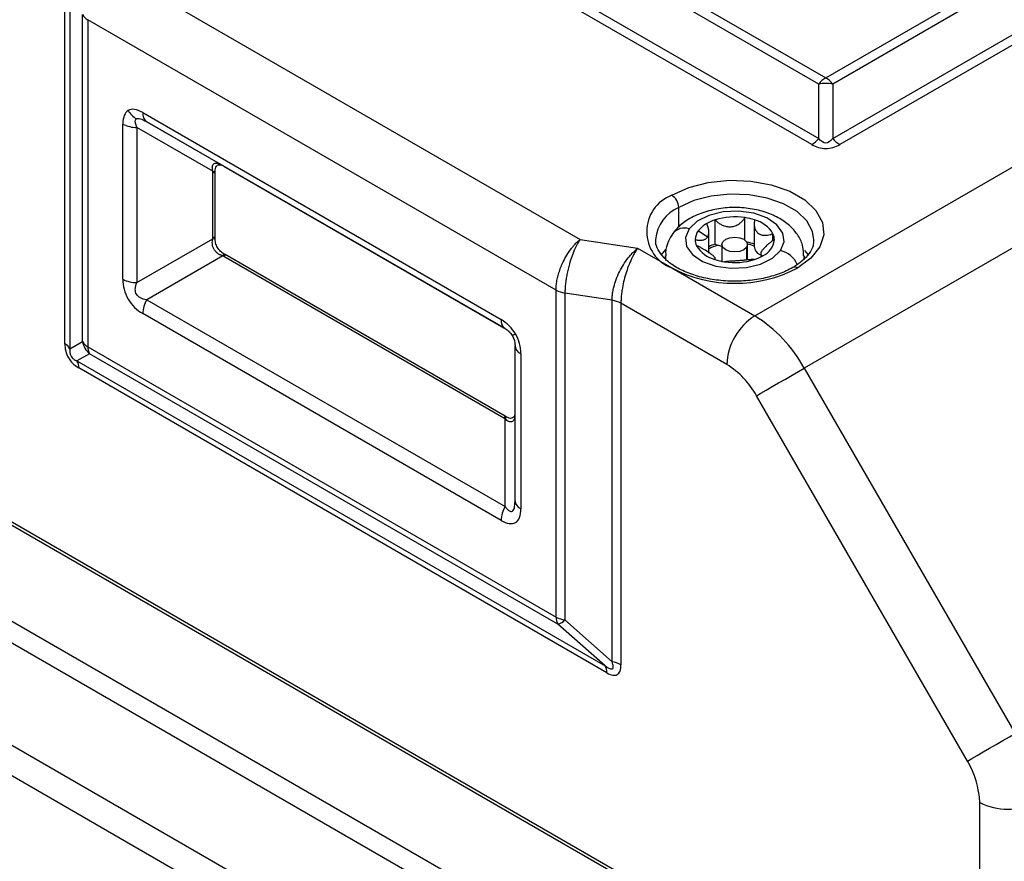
# Model space of a CAD drawing. Header units: millimetres. Extents: x 0 to 838, y 0 to 648.
# Tile 55 of 59: x 692 to 741, y 543 to 586. Entities that reach past the tile are written whole.
import ezdxf

# ---------------------------------------------------------------- set-up
doc = ezdxf.new("R2010")
doc.units = ezdxf.units.MM
doc.header["$LTSCALE"] = 3

msp = doc.modelspace()

# ---------------------------------------------------------------- linework, layer by layer
for p, q in [((731.924559, 582.268059), (708.261866, 595.928241)), ((708.615419, 596.241738), (732.278113, 582.581556)), ((705.24397, 594.922221), (731.924559, 579.519845)), ((731.571006, 579.206347), (704.890417, 594.608723)), ((732.278113, 582.581556), (746.584333, 590.840362)), ((746.937886, 590.526864), (732.631666, 582.268059)), ((696.594604, 587.858702), (719.87836, 574.417276)), ((693.835527, 569.147425), (693.835527, 587.410198)), ((694.094346, 587.151407), (694.094346, 568.888634)), ((694.732103, 569.257086), (694.732103, 585.777382)), ((718.653615, 571.858409), (694.990922, 585.518591)), ((694.990922, 585.518591), (694.990922, 568.998295)), ((728.692326, 570.553694), (754.14817, 585.24904)), ((732.631666, 579.519845), (742.566089, 585.254865)), ((742.653603, 584.787786), (732.985219, 579.206347)), ((756.64817, 582.610024), (731.192326, 567.914678)), ((731.924559, 579.519845), (731.924559, 582.268059)), ((732.631666, 582.268059), (732.631666, 579.519845)), ((697.771302, 580.822262), (715.873235, 570.372239)), ((696.771302, 572.405995), (696.771302, 580.244787)), ((701.320172, 577.85754), (697.478408, 580.075703)), ((697.478408, 580.075703), (697.478408, 572.236912)), ((716.080342, 569.914417), (697.978408, 580.364441)), ((697.978408, 580.364441), (701.820172, 578.146277)), ((701.755442, 578.172458), (701.774925, 578.166622)), ((701.815956, 578.148173), (701.825628, 578.143128)), ((701.877546, 578.113157), (716.019682, 569.949075)), ((701.316886, 574.523226), (701.316886, 577.789389)), ((701.42828, 574.526819), (701.42828, 577.792982)), ((724.853491, 575.036654), (724.853491, 576.035372)), ((728.193113, 574.389359), (728.193113, 575.51878)), ((726.686326, 574.179101), (726.686326, 575.403912)), ((728.664699, 575.285909), (728.664699, 574.056774)), ((726.295872, 574.529482), (725.833857, 574.843971)), ((726.371841, 573.729513), (726.371841, 574.802212)), ((729.612034, 574.353284), (729.612034, 574.705099)), ((697.478408, 572.236912), (701.320172, 574.455075)), ((719.87836, 574.417276), (722.776137, 573.969037)), ((727.031919, 574.157594), (727.031919, 573.310658)), ((728.331919, 573.380906), (728.331919, 574.157594)), ((701.820172, 573.58905), (697.978408, 571.370886)), ((716.019682, 565.388053), (701.877546, 573.552134)), ((716.078491, 565.482726), (701.936355, 573.646807)), ((722.776137, 573.969037), (724.499938, 572.973908)), ((723.968652, 573.627996), (724.195078, 573.901009)), ((724.20674, 573.34581), (724.181919, 573.587336)), ((724.181919, 573.586015), (724.181919, 573.426992)), ((726.699138, 573.396991), (726.699138, 573.52785)), ((728.282539, 574.014134), (728.282539, 573.376396)), ((728.991996, 573.698675), (728.991996, 573.530164)), ((731.181918, 573.584695), (731.165558, 573.390879)), ((731.181919, 573.432915), (731.181919, 573.586015)), ((724.499938, 572.973908), (728.692326, 570.553694)), ((718.653615, 555.338113), (718.653615, 571.858409)), ((721.482042, 571.340827), (719.101903, 571.708996)), ((719.101903, 571.708996), (719.101903, 555.1887)), ((697.978408, 571.370886), (716.080342, 560.920862)), ((721.482042, 553.078054), (721.482042, 571.340827)), ((721.93033, 571.191414), (721.93033, 552.928641)), ((727.278113, 568.104204), (721.93033, 571.191414)), ((715.873235, 560.223921), (697.771302, 570.673944)), ((716.080342, 569.914057), (716.080342, 569.914417)), ((739.702734, 531.944491), (675.356017, 569.09106)), ((739.952713, 531.969245), (675.605996, 569.115814)), ((694.094346, 568.888634), (694.732103, 569.257086)), ((695.085656, 568.644714), (694.4479, 568.276262)), ((694.990922, 568.998295), (718.653615, 555.338113)), ((718.748349, 554.984532), (695.085656, 568.644714)), ((716.580342, 561.2096), (716.580342, 569.048392)), ((716.873235, 568.640188), (716.873235, 560.801396)), ((694.4479, 568.276262), (721.128489, 552.873886)), ((721.223223, 552.520304), (694.542634, 567.92268)), ((731.192326, 567.914678), (741.84918, 549.456466)), ((671.892764, 566.255054), (734.790095, 529.945198)), ((739.434967, 548.062582), (728.778113, 566.520795)), ((733.96559, 529.305873), (671.492524, 565.370807)), ((716.080342, 560.920862), (716.080342, 565.356829)), ((674.66687, 558.386719), (727.525258, 527.872221)), ((727.039634, 526.59962), (674.584087, 556.881563)), ((719.101903, 555.1887), (721.482042, 553.078054)), ((721.128489, 552.873886), (718.748349, 554.984532)), ((740.056287, 537.047838), (740.056287, 545.971757))]:
    msp.add_line(p, q)
at = {"flags": 128}
for points in [[(724.499938, 576.647745), (725.353898, 577.033971), (726.343155, 577.290995), (727.410215, 577.403882), (728.493066, 577.366069), (729.528776, 577.179755), (730.457153, 576.855768), (731.224244, 576.412936), (731.785468, 575.876995), (732.108208, 575.279092), (732.173709, 574.653976), (731.978162, 574.037975), (731.532934, 573.466889), (730.863899, 572.973908)], [(731.681859, 574.389953), (731.616398, 574.818792), (731.329518, 575.350261), (730.830652, 575.826653), (730.148794, 576.220282), (729.32357, 576.50827), (728.402939, 576.673883), (727.440405, 576.707494), (726.491906, 576.607151), (725.612567, 576.378684), (724.853491, 576.035372)], [(729.991996, 573.850788), (730.174289, 574.289892), (730.112612, 574.740024), (729.813002, 575.157123), (729.304786, 575.500359), (728.637713, 575.736135), (727.87708, 575.841371), (727.097343, 575.805766), (726.374829, 575.632804), (725.780261, 575.339418), (725.371841, 574.954325)], [(725.371841, 574.954325), (725.189548, 574.51522), (725.251225, 574.065088), (725.550835, 573.647989), (726.059051, 573.304753), (726.726124, 573.068977), (727.486757, 572.963741), (728.266494, 572.999347), (728.989008, 573.172308), (729.583576, 573.465695), (729.991996, 573.850788)], [(727.081298, 574.301054), (727.222117, 574.422821), (727.432937, 574.504211), (727.681661, 574.532831), (727.930425, 574.504324), (728.141356, 574.423031), (728.282342, 574.301328), (728.331918, 574.157742), (728.282539, 574.014134)], [(727.031919, 574.06214), (726.971718, 574.075251), (726.816942, 574.121803)], [(728.282539, 574.014134), (728.14172, 573.892366), (727.9309, 573.810977), (727.682176, 573.782357), (727.433412, 573.810863), (727.222481, 573.892156), (727.081495, 574.01386), (727.031919, 574.157445), (727.081298, 574.301054)], [(731.203118, 573.864977), (731.329518, 573.71718), (731.388544, 573.637507)], [(728.778113, 566.520795), (729.000377, 566.649142), (729.268447, 566.803931), (729.572021, 566.979213), (729.899433, 567.168252), (730.238101, 567.363784), (730.57501, 567.558295), (730.897212, 567.744309), (731.192326, 567.914678)], [(739.434967, 548.062582), (739.657231, 548.190929), (739.925301, 548.345718), (740.228875, 548.521), (740.556287, 548.710039), (740.894955, 548.905571), (741.231864, 549.100082), (741.554066, 549.286096), (741.84918, 549.456466)]]:
    msp.add_lwpolyline(points, dxfattribs=at)
for centre, radius, start, end in [((695.27563, 586.062148), 0.613607, 207.651121, 242.3550875), ((732.950577, 581.467059), 1.301658, 121.1058994, 142.0212651), ((731.605648, 581.467059), 1.301658, 37.9787349, 58.8941006), ((732.278113, 580.493135), 1.809794, 78.7345052, 101.2654948), ((698.04705, 581.508971), 1.159563, 209.643512, 239.4515506), ((698.271961, 580.772993), 0.503078, 174.379621, 234.3019615), ((697.449598, 581.518319), 1.442903, 241.9597609, 271.1440967), ((730.898541, 580.320845), 1.301658, 301.1058994, 322.0212651), ((733.657684, 580.320845), 1.301658, 217.9787349, 238.8941006), ((701.316978, 579.515194), 1.725805, 269.9969596, 273.6977459), ((701.430547, 579.569652), 1.715666, 266.3114404, 269.934135), ((725.19711, 574.810827), 1.964769, 110.7834208, 249.2165792), ((724.085883, 576.000442), 0.768402, 2.6054785, 57.3945217), ((725.618833, 574.248339), 1.944026, 113.184245, 175.0772948), ((727.684409, 572.251616), 3.306531, 81.1500017, 107.568883), ((727.754426, 572.590788), 2.960673, 71.6538366, 81.4790291), ((726.923716, 574.021091), 1.365622, 118.9353192, 142.9459853), ((727.384094, 573.258715), 2.255826, 108.0181563, 119.8002811), ((728.305794, 573.931101), 1.518332, 30.6483956, 75.4857808), ((701.316978, 576.249031), 1.725805, 269.9969596, 273.6977459), ((725.137344, 574.240385), 0.751464, 71.8169218, 140.3665206), ((726.438932, 574.388752), 0.757192, 143.0446435, 178.73325), ((728.974397, 574.398507), 0.707516, 0.09015, 25.6794014), ((701.208624, 576.188091), 1.736602, 273.682873, 277.2763845), ((726.38944, 574.406605), 0.707516, 180.09015, 205.6794014), ((727.058043, 574.874011), 1.518332, 210.6483956, 255.4857808), ((727.423157, 571.934387), 2.362554, 108.1725146, 116.4227761), ((727.420184, 572.092235), 2.117321, 106.5533436, 119.6781203), ((727.207606, 575.189883), 1.137283, 242.7189615, 249.9093955), ((727.765462, 571.404559), 2.920579, 71.6210958, 79.4803319), ((727.785984, 571.636794), 2.598833, 70.2149001, 77.8949436), ((729.157037, 574.102488), 0.494455, 185.3047438, 244.7787756), ((728.682282, 574.502465), 1.004907, 294.6146884, 354.1259361), ((703.264992, 572.62611), 1.736305, 142.7233131, 146.3174408), ((703.371928, 572.689458), 1.72551, 146.3016371, 150.0030459), ((727.979743, 575.546397), 2.255826, 288.0181563, 299.8002811), ((729.697442, 572.626425), 1.259296, 24.7739177, 76.4729944), ((727.609411, 576.214324), 2.960673, 251.6538366, 261.4790291), ((727.679428, 576.553497), 3.306531, 261.1500017, 287.568883), ((727.681919, 579.115108), 6.916599, 242.6096722, 297.3903278), ((730.717327, 572.769157), 0.251806, 54.4029623, 114.0716823), ((697.449598, 573.679527), 1.442903, 241.9597609, 271.1440967), ((719.282584, 572.998308), 1.301911, 241.1111612, 262.022666), ((699.213267, 570.624686), 1.442806, 148.8562722, 178.0435014), ((721.301361, 570.051514), 1.301911, 61.1111612, 82.022666), ((730.348545, 567.964483), 3.07361, 122.6054783, 177.3945215), ((724.874794, 564.433597), 7.213123, 28.8556089, 58.0453284), ((716.373895, 570.322969), 0.503078, 174.379621, 234.3019615), ((879.811578, 286.911383), 326.453499, 119.99585399, 120.02806451), ((693.550819, 568.603868), 0.613607, 27.651121, 62.3550875), ((695.27563, 569.541853), 0.613607, 207.651121, 242.3550875), ((695.741698, 569.431728), 1.024589, 189.8140227, 230.1859774), ((695.604147, 568.973114), 0.613742, 177.6485238, 212.3492041), ((717.080799, 569.098298), 0.502939, 185.6947993, 245.6253417), ((693.929409, 567.947862), 0.613742, 357.6485238, 32.3492041), ((724.987593, 564.432146), 4.327874, 28.8556089, 58.0453284), ((717.514063, 564.525377), 1.72551, 146.3016371, 150.0030459), ((717.617993, 564.596483), 1.715371, 150.0649823, 153.6882785), ((717.080799, 561.259506), 0.502939, 185.6947993, 245.6253417), ((717.3152, 560.174662), 1.442806, 148.8562722, 178.0435014), ((719.26684, 555.312932), 0.613742, 177.6485238, 212.3492041), ((719.282584, 556.478013), 1.301911, 241.1111612, 262.022666), ((718.525961, 555.77784), 0.82389, 285.6597784, 314.3509734), ((720.609998, 552.545486), 0.613742, 357.6485238, 32.3492041), ((721.301361, 551.788741), 1.301911, 61.1111612, 82.022666), ((735.730392, 545.823982), 4.328419, 1.9564986, 31.1437278), ((741.470501, 548.701179), 3.074044, 242.6096722, 297.3903278)]:
    msp.add_arc(centre, radius, start, end)
for points, knots in [([(697.771302, 580.822262), (697.621872, 580.908526), (697.481211, 580.963496), (697.232965, 581.001879), (697.125524, 580.985269), (697.039251, 580.935449)], [0, 0, 0, 0, 0.5, 0.5, 1, 1, 1, 1]), ([(697.039251, 580.935449), (696.952978, 580.885628), (696.884882, 580.80087), (696.794018, 580.566659), (696.771302, 580.417342), (696.771302, 580.244787)], [0, 0, 0, 0, 0.5, 0.5, 1, 1, 1, 1]), ([(732.631666, 579.519845), (732.504592, 579.347299), (732.383829, 579.287821), (732.172396, 579.287821), (732.051633, 579.347299), (731.924559, 579.519845)], [0, 0, 0, 0, 0.5, 0.5, 1, 1, 1, 1]), ([(731.571006, 579.206347), (731.791485, 579.079067), (732.034545, 579.009056), (732.52168, 579.009056), (732.76474, 579.079067), (732.985219, 579.206347)], [0, 0, 0, 0, 0.5, 0.5, 1, 1, 1, 1]), ([(701.320172, 577.85754), (701.3139, 577.87878), (701.301601, 577.920429), (701.291267, 577.980677), (701.287408, 578.03704), (701.291457, 578.108977), (701.315055, 578.188004), (701.377399, 578.251431), (701.467387, 578.275465), (701.576121, 578.259682), (701.695469, 578.214972), (701.777681, 578.169685), (701.820172, 578.146277)], [0, 0, 0, 0, 0.06608126, 0.129575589, 0.190957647, 0.250752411, 0.378710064, 0.500807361, 0.622673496, 0.750505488, 0.871046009, 1, 1, 1, 1]), ([(701.428574, 577.853987), (701.429626, 577.962573), (701.44935, 578.060945), (701.550902, 578.185808), (701.631981, 578.204689), (701.722948, 578.183158)], [0, 0, 0, 0, 0.5, 0.5, 1, 1, 1, 1]), ([(701.42828, 577.792982), (701.42828, 577.798673), (701.428288, 577.804359), (701.428303, 577.810041), (701.428319, 577.815723), (701.428342, 577.821401), (701.428373, 577.827074), (701.428421, 577.836056), (701.428489, 577.845027), (701.428574, 577.853987)], [0, 0, 0, 0, 0.00002090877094, 0.00002090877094, 0.00002090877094, 0.00004181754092, 0.00004181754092, 0.00004181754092, 0.00007492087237, 0.00007492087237, 0.00007492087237, 0.00007492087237]), ([(731.160824, 573.582058), (731.158103, 573.737234), (731.151847, 574.094085), (730.908238, 574.610559), (730.511885, 575.093287), (729.962784, 575.494042), (729.274102, 575.801799), (728.473812, 575.993192), (727.618059, 576.051763), (726.761829, 575.972549), (725.948215, 575.754417), (725.257933, 575.409213), (724.807998, 575.041054), (724.616036, 574.793752), (724.559042, 574.720328)], [0, 0, 0, 0, 0.061119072, 0.140551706, 0.22067665, 0.306133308, 0.397875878, 0.492539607, 0.587147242, 0.682028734, 0.778142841, 0.876772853, 0.96341396, 1, 1, 1, 1]), ([(726.686326, 575.403912), (726.708914, 575.38136), (726.753012, 575.337332), (726.824173, 575.278222), (726.896412, 575.226111), (726.970062, 575.181), (727.054364, 575.137592), (727.150513, 575.098912), (727.295892, 575.059848), (727.485218, 575.045492), (727.706054, 575.096111), (727.879299, 575.187695), (728.00961, 575.292345), (728.110173, 575.396571), (728.164776, 575.477027), (728.193113, 575.51878)], [0, 0, 0, 0, 0.05439418, 0.106189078, 0.155783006, 0.203595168, 0.250076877, 0.313287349, 0.374999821, 0.499165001, 0.62388658, 0.749214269, 0.827587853, 0.910524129, 1, 1, 1, 1]), ([(726.295872, 574.529482), (726.304887, 574.543222), (726.322939, 574.570733), (726.343188, 574.618522), (726.360652, 574.678562), (726.372201, 574.753228), (726.372306, 574.868952), (726.346727, 575.026164), (726.291818, 575.150813), (726.262998, 575.216238)], [0, 0, 0, 0, 0.082340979, 0.164874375, 0.249630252, 0.373514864, 0.500161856, 0.737645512, 1, 1, 1, 1]), ([(728.686319, 575.400977), (728.680898, 575.372702), (728.670316, 575.317504), (728.664019, 575.236775), (728.664541, 575.160412), (728.671928, 575.088292), (728.687158, 575.011711), (728.713128, 574.932329), (728.767141, 574.826808), (728.863495, 574.717235), (729.022602, 574.641221), (729.184369, 574.621146), (729.334283, 574.632398), (729.469295, 574.658108), (729.563266, 574.689044), (729.612034, 574.705099)], [0, 0, 0, 0, 0.054394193, 0.106189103, 0.155783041, 0.203595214, 0.250076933, 0.313287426, 0.374999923, 0.49916508, 0.623886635, 0.749214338, 0.827587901, 0.910524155, 1, 1, 1, 1]), ([(701.428574, 574.465474), (701.42852, 574.471196), (701.428473, 574.476914), (701.428434, 574.482627), (701.428395, 574.488341), (701.428363, 574.49405), (701.428338, 574.499755), (701.4283, 574.508787), (701.42828, 574.517809), (701.42828, 574.526819)], [0, 0, 0, 0, 0.00002090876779, 0.00002090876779, 0.00002090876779, 0.0000418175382, 0.0000418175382, 0.0000418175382, 0.00007492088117, 0.00007492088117, 0.00007492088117, 0.00007492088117]), ([(724.559042, 574.720328), (724.480278, 574.592121), (724.298979, 574.297014), (724.16899, 573.896529), (724.196849, 573.645518), (724.203014, 573.589973)], [0, 0, 0, 0, 0.374287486, 0.861538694, 1, 1, 1, 1]), ([(725.681925, 574.405492), (725.709997, 574.399791), (725.764797, 574.388664), (725.842414, 574.379086), (725.914262, 574.374978), (725.980635, 574.376542), (726.049796, 574.38435), (726.12011, 574.401154), (726.188816, 574.431689), (726.249461, 574.472659), (726.280499, 574.510659), (726.295872, 574.529482)], [0, 0, 0, 0, 0.108918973, 0.212619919, 0.311904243, 0.407615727, 0.500663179, 0.627202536, 0.75074303, 0.876535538, 1, 1, 1, 1]), ([(701.820172, 573.58905), (701.798385, 573.594385), (701.755662, 573.604848), (701.693604, 573.62874), (701.63468, 573.658301), (701.557433, 573.707572), (701.466445, 573.78735), (701.376696, 573.911153), (701.314604, 574.050912), (701.286974, 574.192424), (701.287265, 574.330073), (701.308959, 574.412482), (701.320172, 574.455075)], [0, 0, 0, 0, 0.06608126, 0.129575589, 0.190957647, 0.250752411, 0.378710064, 0.500807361, 0.622673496, 0.750505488, 0.871046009, 1, 1, 1, 1]), ([(701.883379, 573.677729), (701.822492, 573.71366), (701.762173, 573.757841), (701.647069, 573.869598), (701.593555, 573.937149), (701.508439, 574.084526), (701.476626, 574.164744), (701.437423, 574.320188), (701.429253, 574.394744), (701.428574, 574.465474)], [0, 0, 0, 0, 0.25, 0.25, 0.5, 0.5, 0.75, 0.75, 1, 1, 1, 1]), ([(718.653615, 571.858409), (718.654153, 571.895753), (718.655234, 571.970837), (718.664064, 572.089031), (718.678362, 572.211458), (718.698773, 572.338014), (718.725245, 572.468041), (718.757868, 572.600972), (718.796637, 572.73616), (718.841521, 572.872924), (718.892432, 573.01054), (718.949244, 573.14826), (719.04449, 573.35705), (719.197594, 573.641046), (719.381931, 573.909495), (719.551186, 574.114063), (719.701798, 574.273647), (719.81574, 574.366336), (719.87836, 574.417276)], [0, 0, 0, 0, 0.043021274, 0.086497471, 0.130432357, 0.174829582, 0.219692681, 0.265025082, 0.310830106, 0.357110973, 0.403870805, 0.451112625, 0.49883937, 0.622092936, 0.75904588, 0.82167233, 0.901995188, 1, 1, 1, 1]), ([(719.87836, 574.417276), (719.860487, 574.391769), (719.826057, 574.34263), (719.776651, 574.263164), (719.731512, 574.185118), (719.690676, 574.109449), (719.654132, 574.037639), (719.621825, 573.970772), (719.549869, 573.814723), (719.44693, 573.557938), (719.337261, 573.216768), (719.258137, 572.915781), (719.200844, 572.652194), (719.15632, 572.395569), (719.124966, 572.150559), (719.105506, 571.919217), (719.103096, 571.778619), (719.101903, 571.708996)], [0, 0, 0, 0, 0.044204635, 0.08515668, 0.122855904, 0.157302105, 0.188495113, 0.216434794, 0.241121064, 0.37807574, 0.501357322, 0.588444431, 0.673913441, 0.757783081, 0.840073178, 0.920804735, 1, 1, 1, 1]), ([(730.613919, 572.998662), (730.504532, 572.939639), (730.184067, 572.766723), (729.544416, 572.53613), (728.692287, 572.356041), (727.78239, 572.286304), (726.866319, 572.33126), (725.993562, 572.488449), (725.212174, 572.746599), (724.565467, 573.086043), (724.081616, 573.478816), (723.792267, 573.891274), (723.671503, 574.196094), (723.695012, 574.368858), (723.700845, 574.411731)], [0, 0, 0, 0, 0.047636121, 0.139556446, 0.232058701, 0.324994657, 0.41812422, 0.511107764, 0.603572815, 0.695248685, 0.786106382, 0.876815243, 0.969430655, 1, 1, 1, 1]), ([(726.677518, 573.404136), (726.682939, 573.409589), (726.693521, 573.420236), (726.699818, 573.438576), (726.699296, 573.458173), (726.691909, 573.479318), (726.676679, 573.504976), (726.650709, 573.536467), (726.596696, 573.588758), (726.500342, 573.667364), (726.341235, 573.779706), (726.179468, 573.882766), (726.029554, 573.967815), (725.894543, 574.037597), (725.800571, 574.078688), (725.751803, 574.100013)], [0, 0, 0, 0, 0.054394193, 0.106189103, 0.155783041, 0.203595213, 0.250076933, 0.313287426, 0.374999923, 0.49916508, 0.623886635, 0.749214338, 0.827587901, 0.910524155, 1, 1, 1, 1]), ([(729.681912, 574.39962), (729.65384, 574.382449), (729.59904, 574.348927), (729.521423, 574.295991), (729.449575, 574.243238), (729.383202, 574.190624), (729.314041, 574.131865), (729.243728, 574.067074), (729.175021, 573.99684), (729.114376, 573.929144), (729.083339, 573.887826), (729.067965, 573.86736)], [0, 0, 0, 0, 0.108918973, 0.212619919, 0.311904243, 0.407615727, 0.500663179, 0.627202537, 0.75074303, 0.876535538, 1, 1, 1, 1]), ([(731.662992, 574.393382), (731.661896, 574.296476), (731.659379, 574.073719), (731.463717, 573.710281), (731.12109, 573.325009), (730.777203, 573.10373), (730.613919, 572.998662)], [0, 0, 0, 0, 0.213625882, 0.491060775, 0.758346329, 1, 1, 1, 1]), ([(701.936355, 573.646807), (701.931427, 573.649652), (701.926499, 573.652506), (701.92157, 573.655369), (701.916642, 573.658232), (701.911714, 573.661103), (701.906786, 573.663984), (701.898983, 573.668544), (701.891181, 573.673126), (701.883379, 573.677729)], [0, 0, 0, 0, 0.00002090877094, 0.00002090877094, 0.00002090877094, 0.00004181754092, 0.00004181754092, 0.00004181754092, 0.00007492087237, 0.00007492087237, 0.00007492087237, 0.00007492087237]), ([(721.482042, 571.340827), (721.482528, 571.375057), (721.483502, 571.443678), (721.49136, 571.551314), (721.503913, 571.662189), (721.521627, 571.776251), (721.544379, 571.892995), (721.592149, 572.097493), (721.687049, 572.401067), (721.851594, 572.783664), (722.058526, 573.156186), (722.252074, 573.434166), (722.431106, 573.647443), (722.590195, 573.815489), (722.710151, 573.914546), (722.776137, 573.969037)], [0, 0, 0, 0, 0.0381386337, 0.0764562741, 0.1149767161, 0.1537233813, 0.1927192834, 0.2319869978, 0.3562761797, 0.4881205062, 0.6122526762, 0.7518085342, 0.8161089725, 0.89884246, 1, 1, 1, 1]), ([(722.776137, 573.969037), (722.756644, 573.941949), (722.719105, 573.889783), (722.665073, 573.805993), (722.615793, 573.723966), (722.571332, 573.644649), (722.531654, 573.569529), (722.49665, 573.499712), (722.418796, 573.337852), (722.306656, 573.073516), (722.172044, 572.676883), (722.064103, 572.275416), (721.994128, 571.919324), (721.954771, 571.631161), (721.934124, 571.400963), (721.93159, 571.261019), (721.93033, 571.191414)], [0, 0, 0, 0, 0.045638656, 0.087889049, 0.12675115, 0.162225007, 0.194310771, 0.223008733, 0.248319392, 0.387862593, 0.512008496, 0.643840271, 0.768143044, 0.846357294, 0.923581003, 1, 1, 1, 1]), ([(729.067965, 573.86736), (729.05895, 573.854345), (729.040898, 573.828285), (729.020649, 573.792503), (729.003185, 573.754236), (728.991636, 573.715205), (728.991531, 573.667615), (729.01711, 573.620388), (729.072019, 573.599722), (729.100839, 573.588874)], [0, 0, 0, 0, 0.082340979, 0.164874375, 0.249630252, 0.373514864, 0.500161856, 0.737645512, 1, 1, 1, 1]), ([(728.677511, 573.4012), (728.654923, 573.400932), (728.610825, 573.400408), (728.539664, 573.397129), (728.467425, 573.392475), (728.393775, 573.38661), (728.309473, 573.379094), (728.213324, 573.369883), (728.067945, 573.355719), (727.878619, 573.339108), (727.657784, 573.324816), (727.484538, 573.316218), (727.354227, 573.307868), (727.253664, 573.299134), (727.199061, 573.290706), (727.170724, 573.286332)], [0, 0, 0, 0, 0.05439418, 0.106189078, 0.155783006, 0.203595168, 0.250076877, 0.313287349, 0.374999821, 0.499165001, 0.62388658, 0.749214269, 0.827587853, 0.910524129, 1, 1, 1, 1]), ([(696.771302, 572.405995), (696.771302, 572.23932), (696.792464, 572.066872), (696.881752, 571.727443), (696.949934, 571.560667), (697.128567, 571.251266), (697.238907, 571.108834), (697.488207, 570.861808), (697.626964, 570.757269), (697.771302, 570.673944)], [0, 0, 0, 0, 0.25, 0.25, 0.5, 0.5, 0.75, 0.75, 1, 1, 1, 1]), ([(697.978408, 571.370886), (697.72572, 571.400051), (697.544949, 571.496426), (697.370416, 571.798726), (697.377333, 572.003476), (697.478408, 572.236912)], [0, 0, 0, 0, 0.5, 0.5, 1, 1, 1, 1]), ([(716.605286, 569.640217), (716.519013, 569.789646), (716.411572, 569.930305), (716.163326, 570.178541), (716.022665, 570.285975), (715.873235, 570.372239)], [0, 0, 0, 0, 0.5, 0.5, 1, 1, 1, 1]), ([(716.080342, 569.914057), (716.0956, 569.904951), (716.125517, 569.887097), (716.172523, 569.854515), (716.219402, 569.818), (716.283721, 569.761266), (716.363953, 569.675279), (716.450046, 569.549365), (716.515846, 569.411746), (716.556537, 569.277775), (716.577486, 569.152387), (716.579369, 569.08359), (716.580342, 569.048031)], [0, 0, 0, 0, 0.06608126, 0.129575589, 0.190957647, 0.250752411, 0.378710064, 0.500807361, 0.622673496, 0.750505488, 0.871046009, 1, 1, 1, 1]), ([(716.873235, 568.640188), (716.873235, 568.812743), (716.850519, 568.988287), (716.759655, 569.327408), (716.691559, 569.490788), (716.605286, 569.640217)], [0, 0, 0, 0, 0.5, 0.5, 1, 1, 1, 1]), ([(693.835527, 569.147425), (693.835527, 568.892824), (693.896419, 568.647311), (694.139987, 568.225439), (694.322155, 568.04996), (694.542634, 567.92268)], [0, 0, 0, 0, 0.5, 0.5, 1, 1, 1, 1]), ([(694.094346, 568.888634), (694.091173, 568.86135), (694.085312, 568.810958), (694.087323, 568.730909), (694.098727, 568.655249), (694.120374, 568.582997), (694.155756, 568.508493), (694.209412, 568.434262), (694.278988, 568.369211), (694.360855, 568.314398), (694.416914, 568.289837), (694.4479, 568.276262)], [0, 0, 0, 0, 0.135330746, 0.249941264, 0.346066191, 0.4274769, 0.500268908, 0.592055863, 0.699983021, 0.834170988, 1, 1, 1, 1]), ([(716.131467, 565.452483), (716.126539, 565.455266), (716.121611, 565.458056), (716.116683, 565.460856), (716.111755, 565.463655), (716.106826, 565.466463), (716.101898, 565.46928), (716.094096, 565.47374), (716.086293, 565.478222), (716.078491, 565.482726)], [0, 0, 0, 0, 0.00002090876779, 0.00002090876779, 0.00002090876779, 0.00004181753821, 0.00004181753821, 0.00004181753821, 0.00007492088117, 0.00007492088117, 0.00007492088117, 0.00007492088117]), ([(716.565064, 565.49563), (716.562872, 565.456193), (716.558063, 565.369687), (716.514508, 565.27553), (716.449511, 565.208762), (716.363207, 565.187624), (716.233286, 565.216507), (716.141157, 565.301033), (716.080342, 565.356829)], [0, 0, 0, 0, 0.125359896, 0.274977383, 0.417742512, 0.56023735, 0.709707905, 1, 1, 1, 1]), ([(716.565969, 565.565637), (716.564906, 565.556314), (716.558336, 565.498644), (716.507489, 565.424812), (716.413103, 565.371256), (716.281716, 565.37855), (716.185658, 565.425817), (716.131467, 565.452483)], [0, 0, 0, 0, 0.04453457, 0.275455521, 0.507391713, 0.72209638, 1, 1, 1, 1]), ([(716.080342, 560.920862), (716.098635, 560.896945), (716.133664, 560.851147), (716.186351, 560.792336), (716.236027, 560.744839), (716.297223, 560.697842), (716.369631, 560.664339), (716.449148, 560.676465), (716.511216, 560.746081), (716.552362, 560.863602), (716.57658, 561.022033), (716.579014, 561.14336), (716.580342, 561.2096)], [0, 0, 0, 0, 0.081177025, 0.155443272, 0.223166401, 0.284831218, 0.399205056, 0.500142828, 0.601058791, 0.71545455, 0.844650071, 1, 1, 1, 1]), ([(715.873235, 560.223921), (716.017573, 560.140596), (716.15633, 560.08493), (716.40563, 560.04412), (716.51597, 560.059157), (716.694602, 560.162313), (716.762785, 560.250368), (716.852073, 560.486705), (716.873235, 560.63472), (716.873235, 560.801396)], [0, 0, 0, 0, 0.25, 0.25, 0.5, 0.5, 0.75, 0.75, 1, 1, 1, 1]), ([(721.128489, 552.873886), (721.164005, 552.849718), (721.229598, 552.805082), (721.321935, 552.754097), (721.399335, 552.722581), (721.462069, 552.711362), (721.513122, 552.722747), (721.544616, 552.766527), (721.548677, 552.844528), (721.52792, 552.951049), (721.498374, 553.032844), (721.482042, 553.078054)], [0, 0, 0, 0, 0.135330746, 0.249941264, 0.346066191, 0.4274769, 0.500268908, 0.592055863, 0.699983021, 0.834170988, 1, 1, 1, 1]), ([(721.223223, 552.520304), (721.443702, 552.393024), (721.62587, 552.358177), (721.869438, 552.498831), (721.93033, 552.67404), (721.93033, 552.928641)], [0, 0, 0, 0, 0.5, 0.5, 1, 1, 1, 1])]:
    msp.add_open_spline(points, degree=3, knots=knots)
for points in [[(697.478408, 580.075703), (697.377268, 580.30929), (697.370156, 580.459811), (697.457683, 580.510355)], [(697.457683, 580.510355), (697.545209, 580.5609), (697.725558, 580.510418), (697.978408, 580.364441)], [(701.820172, 578.146277), (701.838727, 578.135566), (701.857866, 578.124518), (701.877546, 578.113157)], [(701.316886, 577.789389), (701.316886, 577.812115), (701.317982, 577.834849), (701.320172, 577.85754)], [(701.320172, 574.455075), (701.317982, 574.477766), (701.316886, 574.5005), (701.316886, 574.523226)], [(701.877546, 573.552134), (701.857866, 573.563495), (701.838727, 573.57581), (701.820172, 573.58905)], [(716.019682, 569.949075), (716.039362, 569.937714), (716.059598, 569.926033), (716.080342, 569.914057)], [(716.080342, 569.914417), (716.232053, 569.826846), (716.358841, 569.700021), (716.446367, 569.548421)], [(716.446367, 569.548421), (716.533894, 569.396821), (716.580342, 569.223591), (716.580342, 569.048392)], [(716.080342, 565.356829), (716.059598, 565.366276), (716.039362, 565.376692), (716.019682, 565.388053)]]:
    msp.add_open_spline(points, degree=3)

doc.saveas('drawing.dxf')
